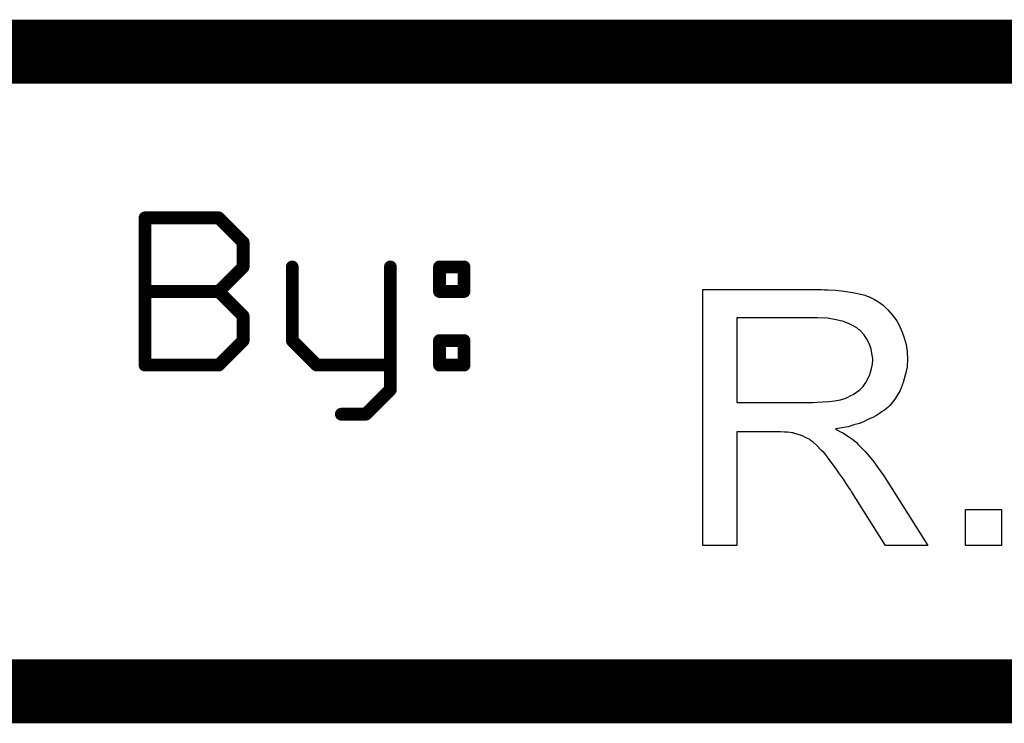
# Model space of a CAD drawing. Extents: x -2 to 8.5, y -2.9 to 5.2.
# Tile 60 of 207: x 4.465 to 4.773, y -2.883 to -2.663. Entities that reach past the tile are written whole.
import ezdxf

# ---------------------------------------------------------------- set-up
doc = ezdxf.new("R2010")
doc.units = 0
doc.layers.get('0').update_dxf_attribs({"linetype": 'CONTINUOUS'})
doc.layers.add('acc-ni-360-20-out-a_document', color=1, linetype='CONTINUOUS')

# ---------------------------------------------------------------- blocks, each defined once
blk = doc.blocks.new('D38')
at = {"const_width": 0.001}
blk.add_lwpolyline([(-0.0005, 0, 1), (0.0005, 0, 1)], format="xyb", close=True, dxfattribs=at)
blk = doc.blocks.new('D40')
at = {"const_width": 0.002}
blk.add_lwpolyline([(-0.001, 0, 1), (0.001, 0, 1)], format="xyb", close=True, dxfattribs=at)

msp = doc.modelspace()

# ---------------------------------------------------------------- linework, layer by layer
at = {"layer": 'acc-ni-360-20-out-a_document', "color": 1}
for points, const_width in [([(4.153818, -2.6732), (5.933818, -2.6732)], 0.02), ([(4.50438, -2.7712), (4.50438, -2.725161)], 0.004), ([(4.50438, -2.725161), (4.5274, -2.725161)], 0.004), ([(4.50438, -2.724161), (4.50438, -2.724161)], 0.002), ([(4.50438, -2.724161), (4.50438, -2.724161)], 0.002), ([(4.50538, -2.725161), (4.50538, -2.725161)], 0.002), ([(4.50538, -2.725161), (4.50538, -2.725161)], 0.002), ([(4.5274, -2.725161), (4.535073, -2.732834)], 0.004), ([(4.528107, -2.724454), (4.528107, -2.724454)], 0.002), ([(4.528107, -2.724454), (4.528107, -2.724454)], 0.002), ([(4.5274, -2.726161), (4.5274, -2.726161)], 0.002), ([(4.5274, -2.726161), (4.5274, -2.726161)], 0.002), ([(4.535073, -2.740507), (4.535073, -2.732834)], 0.004), ([(4.534366, -2.733541), (4.534366, -2.733541)], 0.002), ([(4.534366, -2.733541), (4.534366, -2.733541)], 0.002), ([(4.536073, -2.732834), (4.536073, -2.732834)], 0.002), ([(4.536073, -2.732834), (4.536073, -2.732834)], 0.002), ([(4.5274, -2.74818), (4.535073, -2.740507)], 0.004), ([(4.534073, -2.740507), (4.534073, -2.740507)], 0.002), ([(4.534073, -2.740507), (4.534073, -2.740507)], 0.002), ([(4.55042, -2.763527), (4.55042, -2.740507)], 0.004), ([(4.55142, -2.740507), (4.55142, -2.740507)], 0.002), ([(4.55142, -2.740507), (4.55142, -2.740507)], 0.002), ([(4.581112, -2.778873), (4.581112, -2.740507)], 0.004), ([(4.582112, -2.740507), (4.582112, -2.740507)], 0.002), ([(4.582112, -2.740507), (4.582112, -2.740507)], 0.002), ([(4.596459, -2.740507), (4.604132, -2.740507)], 0.004), ([(4.596459, -2.74818), (4.596459, -2.740507)], 0.004), ([(4.596459, -2.739507), (4.596459, -2.739507)], 0.002), ([(4.596459, -2.739507), (4.596459, -2.739507)], 0.002), ([(4.597459, -2.740507), (4.597459, -2.740507)], 0.002), ([(4.597459, -2.740507), (4.597459, -2.740507)], 0.002), ([(4.604132, -2.74818), (4.604132, -2.740507)], 0.004), ([(4.605132, -2.740507), (4.605132, -2.740507)], 0.002), ([(4.605132, -2.740507), (4.605132, -2.740507)], 0.002), ([(4.53578, -2.741214), (4.53578, -2.741214)], 0.002), ([(4.53578, -2.741214), (4.53578, -2.741214)], 0.002), ([(4.604132, -2.741507), (4.604132, -2.741507)], 0.002), ([(4.604132, -2.741507), (4.604132, -2.741507)], 0.002), ([(4.50438, -2.74818), (4.5274, -2.74818)], 0.004), ([(4.50438, -2.74718), (4.50438, -2.74718)], 0.002), ([(4.50438, -2.74718), (4.50438, -2.74718)], 0.002), ([(4.5274, -2.74818), (4.535073, -2.755854)], 0.004), ([(4.596459, -2.74818), (4.604132, -2.74818)], 0.004), ([(4.596459, -2.74718), (4.596459, -2.74718)], 0.002), ([(4.596459, -2.74718), (4.596459, -2.74718)], 0.002), ([(4.526693, -2.747473), (4.526693, -2.747473)], 0.002), ([(4.526693, -2.747473), (4.526693, -2.747473)], 0.002), ([(4.5274, -2.74918), (4.5274, -2.74918)], 0.002), ([(4.5274, -2.74918), (4.5274, -2.74918)], 0.002), ([(4.528107, -2.747473), (4.528107, -2.747473)], 0.002), ([(4.528107, -2.747473), (4.528107, -2.747473)], 0.002), ([(4.595459, -2.74818), (4.595459, -2.74818)], 0.002), ([(4.595459, -2.74818), (4.595459, -2.74818)], 0.002), ([(4.603132, -2.74818), (4.603132, -2.74818)], 0.002), ([(4.603132, -2.74818), (4.603132, -2.74818)], 0.002), ([(4.604132, -2.74918), (4.604132, -2.74918)], 0.002), ([(4.604132, -2.74918), (4.604132, -2.74918)], 0.002), ([(4.535073, -2.763527), (4.535073, -2.755854)], 0.004), ([(4.536073, -2.755854), (4.536073, -2.755854)], 0.002), ([(4.536073, -2.755854), (4.536073, -2.755854)], 0.002), ([(4.534366, -2.756561), (4.534366, -2.756561)], 0.002), ([(4.534366, -2.756561), (4.534366, -2.756561)], 0.002), ([(4.5274, -2.7712), (4.535073, -2.763527)], 0.004), ([(4.55042, -2.763527), (4.558093, -2.7712)], 0.004), ([(4.596459, -2.763527), (4.604132, -2.763527)], 0.004), ([(4.596459, -2.7712), (4.596459, -2.763527)], 0.004), ([(4.596459, -2.762527), (4.596459, -2.762527)], 0.002), ([(4.596459, -2.762527), (4.596459, -2.762527)], 0.002), ([(4.604132, -2.7712), (4.604132, -2.763527)], 0.004), ([(4.534073, -2.763527), (4.534073, -2.763527)], 0.002), ([(4.534073, -2.763527), (4.534073, -2.763527)], 0.002), ([(4.53578, -2.764234), (4.53578, -2.764234)], 0.002), ([(4.53578, -2.764234), (4.53578, -2.764234)], 0.002), ([(4.54942, -2.763527), (4.54942, -2.763527)], 0.002), ([(4.54942, -2.763527), (4.54942, -2.763527)], 0.002), ([(4.551127, -2.76282), (4.551127, -2.76282)], 0.002), ([(4.551127, -2.76282), (4.551127, -2.76282)], 0.002), ([(4.597459, -2.763527), (4.597459, -2.763527)], 0.002), ([(4.597459, -2.763527), (4.597459, -2.763527)], 0.002), ([(4.604132, -2.764527), (4.604132, -2.764527)], 0.002), ([(4.604132, -2.764527), (4.604132, -2.764527)], 0.002), ([(4.605132, -2.763527), (4.605132, -2.763527)], 0.002), ([(4.605132, -2.763527), (4.605132, -2.763527)], 0.002), ([(4.50438, -2.7712), (4.5274, -2.7712)], 0.004), ([(4.50338, -2.7712), (4.50338, -2.7712)], 0.002), ([(4.50338, -2.7712), (4.50338, -2.7712)], 0.002), ([(4.50438, -2.7702), (4.50438, -2.7702)], 0.002), ([(4.50438, -2.7702), (4.50438, -2.7702)], 0.002), ([(4.526693, -2.770493), (4.526693, -2.770493)], 0.002), ([(4.526693, -2.770493), (4.526693, -2.770493)], 0.002), ([(4.558093, -2.7712), (4.581112, -2.7712)], 0.004), ([(4.558093, -2.7702), (4.558093, -2.7702)], 0.002), ([(4.558093, -2.7702), (4.558093, -2.7702)], 0.002), ([(4.596459, -2.7712), (4.604132, -2.7712)], 0.004), ([(4.595459, -2.7712), (4.595459, -2.7712)], 0.002), ([(4.595459, -2.7712), (4.595459, -2.7712)], 0.002), ([(4.596459, -2.7702), (4.596459, -2.7702)], 0.002), ([(4.596459, -2.7702), (4.596459, -2.7702)], 0.002), ([(4.603132, -2.7712), (4.603132, -2.7712)], 0.002), ([(4.603132, -2.7712), (4.603132, -2.7712)], 0.002), ([(4.5274, -2.7722), (4.5274, -2.7722)], 0.002), ([(4.5274, -2.7722), (4.5274, -2.7722)], 0.002), ([(4.557385, -2.771907), (4.557385, -2.771907)], 0.002), ([(4.557385, -2.771907), (4.557385, -2.771907)], 0.002), ([(4.581112, -2.7722), (4.581112, -2.7722)], 0.002), ([(4.581112, -2.7722), (4.581112, -2.7722)], 0.002), ([(4.604132, -2.7722), (4.604132, -2.7722)], 0.002), ([(4.604132, -2.7722), (4.604132, -2.7722)], 0.002), ([(4.573439, -2.786546), (4.581112, -2.778873)], 0.004), ([(4.580112, -2.778873), (4.580112, -2.778873)], 0.002), ([(4.580112, -2.778873), (4.580112, -2.778873)], 0.002), ([(4.581819, -2.77958), (4.581819, -2.77958)], 0.002), ([(4.581819, -2.77958), (4.581819, -2.77958)], 0.002), ([(4.565766, -2.786546), (4.573439, -2.786546)], 0.004), ([(4.565766, -2.785546), (4.565766, -2.785546)], 0.002), ([(4.565766, -2.785546), (4.565766, -2.785546)], 0.002), ([(4.572732, -2.785839), (4.572732, -2.785839)], 0.002), ([(4.572732, -2.785839), (4.572732, -2.785839)], 0.002), ([(4.573439, -2.787546), (4.573439, -2.787546)], 0.002), ([(4.573439, -2.787546), (4.573439, -2.787546)], 0.002), ([(4.133818, -2.8732), (5.933818, -2.8732)], 0.02)]:
    msp.add_lwpolyline(points, dxfattribs=dict(at, const_width=const_width))
at = {"layer": 'acc-ni-360-20-out-a_document', "color": 1, "const_width": 0.002}
for points in [[(4.50538, -2.725161, 1), (4.50338, -2.725161)], [(4.50438, -2.724161, 1), (4.50438, -2.726161)], [(4.528107, -2.724454, 1), (4.526693, -2.725868)], [(4.5274, -2.726161, 1), (4.5274, -2.724161)], [(4.536073, -2.732834, 1), (4.534073, -2.732834)], [(4.534366, -2.733541, 1), (4.53578, -2.732127)], [(4.534073, -2.740507, 1), (4.536073, -2.740507)], [(4.53578, -2.741214, 1), (4.534366, -2.7398)], [(4.55142, -2.740507, 1), (4.54942, -2.740507)], [(4.582112, -2.740507, 1), (4.580112, -2.740507)], [(4.596459, -2.739507, 1), (4.596459, -2.741507)], [(4.597459, -2.740507, 1), (4.595459, -2.740507)], [(4.605132, -2.740507, 1), (4.603132, -2.740507)], [(4.604132, -2.741507, 1), (4.604132, -2.739507)], [(4.50438, -2.74718, 1), (4.50438, -2.74918)], [(4.528107, -2.747473, 0.999854), (4.526693, -2.748888)], [(4.5274, -2.74918, 1), (4.5274, -2.74718)], [(4.596459, -2.74718, 1), (4.596459, -2.74918)], [(4.604132, -2.74918, 1), (4.604132, -2.74718)], [(4.526693, -2.747473, 1.000854), (4.528107, -2.748888)], [(4.595459, -2.74818, 1), (4.597459, -2.74818)], [(4.603132, -2.74818, 1), (4.605132, -2.74818)], [(4.536073, -2.755854, 1), (4.534073, -2.755854)], [(4.534366, -2.756561, 1), (4.53578, -2.755147)], [(4.53578, -2.764234, 1), (4.534366, -2.76282)], [(4.551127, -2.76282, 1.000854), (4.549712, -2.764234)], [(4.596459, -2.762527, 1), (4.596459, -2.764527)], [(4.597459, -2.763527, 1), (4.595459, -2.763527)], [(4.605132, -2.763527, 1), (4.603132, -2.763527)], [(4.604132, -2.764527, 1), (4.604132, -2.762527)], [(4.534073, -2.763527, 1), (4.536073, -2.763527)], [(4.54942, -2.763527, 1), (4.55142, -2.763527)], [(4.50438, -2.7702, 1), (4.50438, -2.7722)], [(4.50338, -2.7712, 1), (4.50538, -2.7712)], [(4.526693, -2.770493, 1), (4.528107, -2.771907)], [(4.5274, -2.7722, 1), (4.5274, -2.7702)], [(4.558093, -2.7702, 1), (4.558093, -2.7722)], [(4.557385, -2.771907, 1.000854), (4.5588, -2.770493)], [(4.581112, -2.7722, 1), (4.581112, -2.7702)], [(4.596459, -2.7702, 1), (4.596459, -2.7722)], [(4.595459, -2.7712, 1), (4.597459, -2.7712)], [(4.603132, -2.7712, 1), (4.605132, -2.7712)], [(4.604132, -2.7722, 1), (4.604132, -2.7702)], [(4.581819, -2.77958, 1), (4.580405, -2.778166)], [(4.580112, -2.778873, 1), (4.582112, -2.778873)], [(4.565766, -2.785546, 1), (4.565766, -2.787546)], [(4.572732, -2.785839, 1), (4.574146, -2.787253)], [(4.573439, -2.787546, 1), (4.573439, -2.785546)]]:
    msp.add_lwpolyline(points, format="xyb", dxfattribs=at)
at = {"layer": 'acc-ni-360-20-out-a_document', "color": 1}
for points in [[(4.716883, -2.747647), (4.717925, -2.747647), (4.720354, -2.747763), (4.7229, -2.74811), (4.725676, -2.748457), (4.728222, -2.749035), (4.729495, -2.749383), (4.730536, -2.74973), (4.730652, -2.74973), (4.730767, -2.749845), (4.731462, -2.750193), (4.732503, -2.750655), (4.733775, -2.751465), (4.735164, -2.752506), (4.736668, -2.753895), (4.738056, -2.755515), (4.739445, -2.757366), (4.739445, -2.757482), (4.73956, -2.757597), (4.740023, -2.758291), (4.740486, -2.759448), (4.74118, -2.760953), (4.741759, -2.762688), (4.742337, -2.764771), (4.742684, -2.766969), (4.7428, -2.769399), (4.7428, -2.769514), (4.7428, -2.769746), (4.7428, -2.770209), (4.742684, -2.770787), (4.742684, -2.771597), (4.742569, -2.772407), (4.742106, -2.774374), (4.741412, -2.776688), (4.740486, -2.779117), (4.739098, -2.781547), (4.738172, -2.782704), (4.737247, -2.783861), (4.737131, -2.783977), (4.737015, -2.784093), (4.736668, -2.78444), (4.736205, -2.784787), (4.735627, -2.78525), (4.734932, -2.785712), (4.734007, -2.786291), (4.733081, -2.786985), (4.731924, -2.787564), (4.730652, -2.788142), (4.729263, -2.788836), (4.727759, -2.789415), (4.726024, -2.789878), (4.724288, -2.790456), (4.722321, -2.790803), (4.720239, -2.79115), (4.72047, -2.791266), (4.720933, -2.791497), (4.721627, -2.79196), (4.722553, -2.792423), (4.724635, -2.793696), (4.725676, -2.794506), (4.726602, -2.7952), (4.726833, -2.795431), (4.727412, -2.79601), (4.728338, -2.796935), (4.729495, -2.798092), (4.730767, -2.799712), (4.732271, -2.801448), (4.733775, -2.80353), (4.735395, -2.805844), (4.749164, -2.827596), (4.735974, -2.827596), (4.725445, -2.810935), (4.725445, -2.810819), (4.725214, -2.810588), (4.724982, -2.810241), (4.724635, -2.809778), (4.723825, -2.808505), (4.722784, -2.806885), (4.721511, -2.80515), (4.720239, -2.803299), (4.718966, -2.801563), (4.717809, -2.799943), (4.717693, -2.799828), (4.717346, -2.799365), (4.716768, -2.798671), (4.715958, -2.797861), (4.714222, -2.796125), (4.713297, -2.795316), (4.712371, -2.794621), (4.712255, -2.794506), (4.712024, -2.79439), (4.711561, -2.794159), (4.710867, -2.793811), (4.710173, -2.793464), (4.709363, -2.793117), (4.707512, -2.792539), (4.707396, -2.792539), (4.707164, -2.792423), (4.706702, -2.792423), (4.706123, -2.792307), (4.705313, -2.792192), (4.704388, -2.792192), (4.703115, -2.792076), (4.689462, -2.792076), (4.689462, -2.827596), (4.678818, -2.827596), (4.678818, -2.747531), (4.715958, -2.747531), (4.716883, -2.747647)], [(4.714685, -2.75644), (4.689462, -2.75644), (4.689462, -2.782936), (4.713297, -2.782936), (4.714685, -2.78282), (4.716305, -2.782704), (4.718156, -2.782588), (4.720007, -2.782357), (4.721858, -2.78201), (4.723478, -2.781547), (4.72371, -2.781432), (4.724172, -2.7812), (4.724867, -2.780853), (4.725792, -2.78039), (4.726833, -2.779696), (4.727875, -2.778886), (4.728916, -2.777845), (4.729726, -2.776688), (4.729842, -2.776572), (4.730073, -2.776109), (4.73042, -2.775415), (4.730883, -2.77449), (4.73123, -2.773448), (4.731577, -2.772291), (4.731809, -2.770903), (4.731924, -2.769514), (4.731924, -2.769399), (4.731924, -2.769283), (4.731809, -2.768589), (4.731693, -2.767548), (4.731462, -2.766159), (4.730883, -2.764771), (4.730189, -2.763151), (4.729148, -2.761647), (4.727759, -2.760143), (4.727528, -2.760027), (4.726949, -2.759564), (4.726024, -2.758986), (4.72452, -2.758291), (4.722784, -2.757597), (4.72047, -2.757019), (4.717809, -2.756556), (4.714685, -2.75644)], [(4.772188, -2.827596), (4.760965, -2.827596), (4.760965, -2.816373), (4.772188, -2.816373), (4.772188, -2.827596)]]:
    msp.add_lwpolyline(points, dxfattribs=at)

# ---------------------------------------------------------------- block references
at = {"layer": 'acc-ni-360-20-out-a_document'}
for name, p in [('D40', (4.50438, -2.725161)), ('D38', (4.50338, -2.725161)), ('D38', (4.50438, -2.724161)), ('D38', (4.50438, -2.724161)), ('D38', (4.50438, -2.724161)), ('D38', (4.50538, -2.725161)), ('D38', (4.50538, -2.725161)), ('D38', (4.50538, -2.725161)), ('D40', (4.5274, -2.725161)), ('D38', (4.5274, -2.724161)), ('D38', (4.528107, -2.724454)), ('D38', (4.528107, -2.724454)), ('D38', (4.528107, -2.724454)), ('D38', (4.50438, -2.726161)), ('D38', (4.526693, -2.725868)), ('D38', (4.5274, -2.726161)), ('D38', (4.5274, -2.726161)), ('D38', (4.5274, -2.726161)), ('D40', (4.535073, -2.732834)), ('D40', (4.535073, -2.732834)), ('D38', (4.534073, -2.732834)), ('D38', (4.534366, -2.733541)), ('D38', (4.534366, -2.733541)), ('D38', (4.534366, -2.733541)), ('D38', (4.53578, -2.732127)), ('D38', (4.536073, -2.732834)), ('D38', (4.536073, -2.732834)), ('D38', (4.536073, -2.732834)), ('D40', (4.535073, -2.740507)), ('D40', (4.535073, -2.740507)), ('D38', (4.534073, -2.740507)), ('D38', (4.534073, -2.740507)), ('D38', (4.534073, -2.740507)), ('D38', (4.534366, -2.7398)), ('D38', (4.536073, -2.740507)), ('D40', (4.55042, -2.740507)), ('D38', (4.54942, -2.740507)), ('D38', (4.55142, -2.740507)), ('D38', (4.55142, -2.740507)), ('D38', (4.55142, -2.740507)), ('D40', (4.581112, -2.740507)), ('D38', (4.580112, -2.740507)), ('D38', (4.582112, -2.740507)), ('D38', (4.582112, -2.740507)), ('D38', (4.582112, -2.740507)), ('D40', (4.596459, -2.740507)), ('D40', (4.596459, -2.740507)), ('D38', (4.595459, -2.740507)), ('D38', (4.596459, -2.739507)), ('D38', (4.596459, -2.739507)), ('D38', (4.596459, -2.739507)), ('D38', (4.597459, -2.740507)), ('D38', (4.597459, -2.740507)), ('D38', (4.597459, -2.740507)), ('D40', (4.604132, -2.740507)), ('D40', (4.604132, -2.740507)), ('D38', (4.603132, -2.740507)), ('D38', (4.604132, -2.739507)), ('D38', (4.605132, -2.740507)), ('D38', (4.605132, -2.740507)), ('D38', (4.605132, -2.740507)), ('D38', (4.53578, -2.741214)), ('D38', (4.53578, -2.741214)), ('D38', (4.53578, -2.741214)), ('D38', (4.596459, -2.741507)), ('D38', (4.604132, -2.741507)), ('D38', (4.604132, -2.741507)), ('D38', (4.604132, -2.741507)), ('D40', (4.50438, -2.74818)), ('D38', (4.50438, -2.74718)), ('D38', (4.50438, -2.74718)), ('D38', (4.50438, -2.74718)), ('D40', (4.5274, -2.74818)), ('D40', (4.5274, -2.74818)), ('D40', (4.5274, -2.74818)), ('D38', (4.5274, -2.74718)), ('D40', (4.596459, -2.74818)), ('D40', (4.596459, -2.74818)), ('D38', (4.596459, -2.74718)), ('D38', (4.596459, -2.74718)), ('D38', (4.596459, -2.74718)), ('D40', (4.604132, -2.74818)), ('D40', (4.604132, -2.74818)), ('D38', (4.604132, -2.74718)), ('D38', (4.50438, -2.74918)), ('D38', (4.526693, -2.747473)), ('D38', (4.526693, -2.747473)), ('D38', (4.526693, -2.747473)), ('D38', (4.526693, -2.748888)), ('D38', (4.5274, -2.74918)), ('D38', (4.5274, -2.74918)), ('D38', (4.5274, -2.74918)), ('D38', (4.528107, -2.747473)), ('D38', (4.528107, -2.747473)), ('D38', (4.528107, -2.747473)), ('D38', (4.528107, -2.748888)), ('D38', (4.595459, -2.74818)), ('D38', (4.595459, -2.74818)), ('D38', (4.595459, -2.74818)), ('D38', (4.596459, -2.74918)), ('D38', (4.597459, -2.74818)), ('D38', (4.603132, -2.74818)), ('D38', (4.603132, -2.74818)), ('D38', (4.603132, -2.74818)), ('D38', (4.604132, -2.74918)), ('D38', (4.604132, -2.74918)), ('D38', (4.604132, -2.74918)), ('D38', (4.605132, -2.74818)), ('D40', (4.535073, -2.755854)), ('D40', (4.535073, -2.755854)), ('D38', (4.534073, -2.755854)), ('D38', (4.53578, -2.755147)), ('D38', (4.536073, -2.755854)), ('D38', (4.536073, -2.755854)), ('D38', (4.536073, -2.755854)), ('D38', (4.534366, -2.756561)), ('D38', (4.534366, -2.756561)), ('D38', (4.534366, -2.756561)), ('D40', (4.535073, -2.763527)), ('D40', (4.535073, -2.763527)), ('D40', (4.55042, -2.763527)), ('D40', (4.55042, -2.763527)), ('D40', (4.596459, -2.763527)), ('D40', (4.596459, -2.763527)), ('D38', (4.596459, -2.762527)), ('D38', (4.596459, -2.762527)), ('D38', (4.596459, -2.762527)), ('D40', (4.604132, -2.763527)), ('D40', (4.604132, -2.763527)), ('D38', (4.604132, -2.762527)), ('D38', (4.534073, -2.763527)), ('D38', (4.534073, -2.763527)), ('D38', (4.534073, -2.763527)), ('D38', (4.534366, -2.76282)), ('D38', (4.53578, -2.764234)), ('D38', (4.53578, -2.764234)), ('D38', (4.53578, -2.764234)), ('D38', (4.536073, -2.763527)), ('D38', (4.54942, -2.763527)), ('D38', (4.54942, -2.763527)), ('D38', (4.54942, -2.763527)), ('D38', (4.549712, -2.764234)), ('D38', (4.551127, -2.76282)), ('D38', (4.551127, -2.76282)), ('D38', (4.551127, -2.76282)), ('D38', (4.55142, -2.763527)), ('D38', (4.595459, -2.763527)), ('D38', (4.596459, -2.764527)), ('D38', (4.597459, -2.763527)), ('D38', (4.597459, -2.763527)), ('D38', (4.597459, -2.763527)), ('D38', (4.603132, -2.763527)), ('D38', (4.604132, -2.764527)), ('D38', (4.604132, -2.764527)), ('D38', (4.604132, -2.764527)), ('D38', (4.605132, -2.763527)), ('D38', (4.605132, -2.763527)), ('D38', (4.605132, -2.763527)), ('D40', (4.50438, -2.7712)), ('D40', (4.50438, -2.7712)), ('D38', (4.50338, -2.7712)), ('D38', (4.50338, -2.7712)), ('D38', (4.50338, -2.7712)), ('D38', (4.50438, -2.7702)), ('D38', (4.50438, -2.7702)), ('D38', (4.50438, -2.7702)), ('D38', (4.50538, -2.7712)), ('D40', (4.5274, -2.7712)), ('D40', (4.5274, -2.7712)), ('D38', (4.526693, -2.770493)), ('D38', (4.526693, -2.770493)), ('D38', (4.526693, -2.770493)), ('D38', (4.5274, -2.7702)), ('D40', (4.558093, -2.7712)), ('D40', (4.558093, -2.7712)), ('D38', (4.558093, -2.7702)), ('D38', (4.558093, -2.7702)), ('D38', (4.558093, -2.7702)), ('D38', (4.5588, -2.770493)), ('D40', (4.581112, -2.7712)), ('D38', (4.581112, -2.7702)), ('D40', (4.596459, -2.7712)), ('D40', (4.596459, -2.7712)), ('D38', (4.595459, -2.7712)), ('D38', (4.595459, -2.7712)), ('D38', (4.595459, -2.7712)), ('D38', (4.596459, -2.7702)), ('D38', (4.596459, -2.7702)), ('D38', (4.596459, -2.7702)), ('D38', (4.597459, -2.7712)), ('D40', (4.604132, -2.7712)), ('D40', (4.604132, -2.7712)), ('D38', (4.603132, -2.7712)), ('D38', (4.603132, -2.7712)), ('D38', (4.603132, -2.7712)), ('D38', (4.604132, -2.7702)), ('D38', (4.605132, -2.7712)), ('D38', (4.50438, -2.7722)), ('D38', (4.5274, -2.7722)), ('D38', (4.5274, -2.7722)), ('D38', (4.5274, -2.7722)), ('D38', (4.528107, -2.771907)), ('D38', (4.557385, -2.771907)), ('D38', (4.557385, -2.771907)), ('D38', (4.557385, -2.771907)), ('D38', (4.558093, -2.7722)), ('D38', (4.581112, -2.7722)), ('D38', (4.581112, -2.7722)), ('D38', (4.581112, -2.7722)), ('D38', (4.596459, -2.7722)), ('D38', (4.604132, -2.7722)), ('D38', (4.604132, -2.7722)), ('D38', (4.604132, -2.7722)), ('D40', (4.581112, -2.778873)), ('D40', (4.581112, -2.778873)), ('D38', (4.580112, -2.778873)), ('D38', (4.580112, -2.778873)), ('D38', (4.580112, -2.778873)), ('D38', (4.580405, -2.778166)), ('D38', (4.581819, -2.77958)), ('D38', (4.581819, -2.77958)), ('D38', (4.581819, -2.77958)), ('D38', (4.582112, -2.778873)), ('D40', (4.565766, -2.786546)), ('D38', (4.565766, -2.785546)), ('D38', (4.565766, -2.785546)), ('D38', (4.565766, -2.785546)), ('D40', (4.573439, -2.786546)), ('D40', (4.573439, -2.786546)), ('D38', (4.572732, -2.785839)), ('D38', (4.572732, -2.785839)), ('D38', (4.572732, -2.785839)), ('D38', (4.573439, -2.785546)), ('D38', (4.574146, -2.787253)), ('D38', (4.565766, -2.787546)), ('D38', (4.573439, -2.787546)), ('D38', (4.573439, -2.787546)), ('D38', (4.573439, -2.787546))]:
    msp.add_blockref(name, p, dxfattribs=at)

doc.saveas('drawing.dxf')
